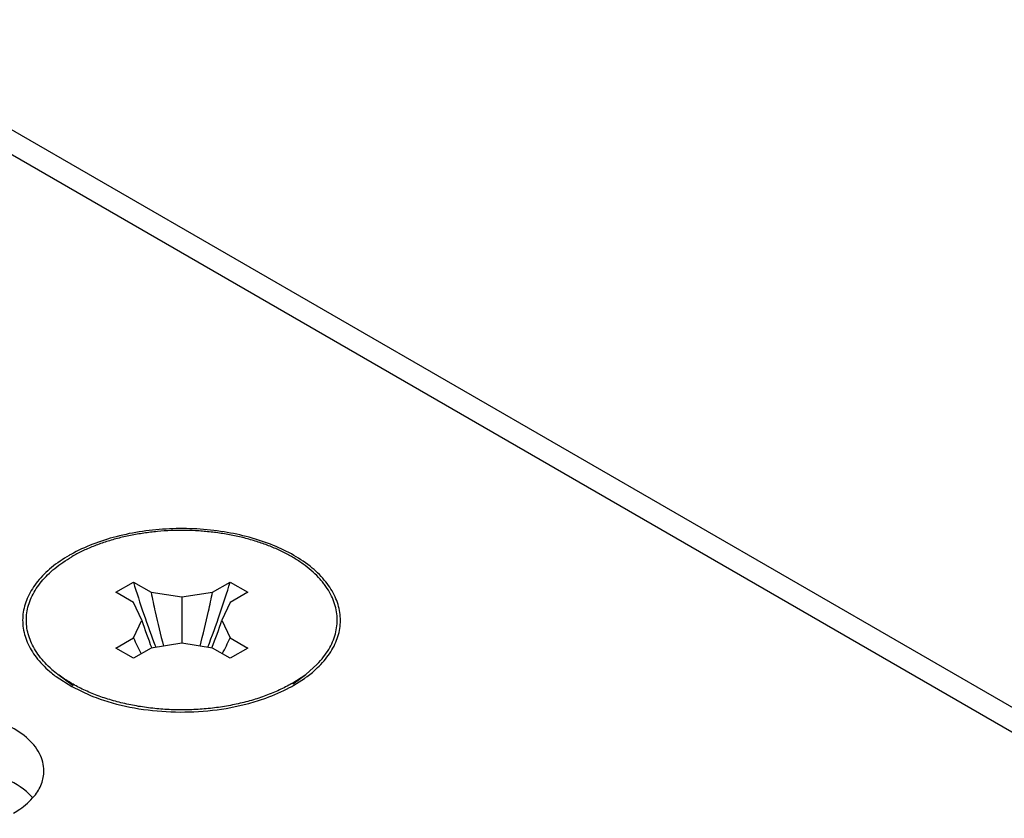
# Model space of a CAD drawing. Header units: inches. Extents: x 0 to 34, y 0 to 22.
# Tile 135 of 155: x 17.753 to 17.991, y 20.057 to 20.25. Entities that reach past the tile are written whole.
import ezdxf

# ---------------------------------------------------------------- set-up
doc = ezdxf.new("R2010")
doc.units = ezdxf.units.IN
doc.header["$LTSCALE"] = 1.87
doc.header["$MEASUREMENT"] = 0
doc.layers.get('0').update_dxf_attribs({"linetype": 'CONTINUOUS'})
doc.layers.add('02___PRT_ALL_AXES', color=7, linetype='CONTINUOUS')

msp = doc.modelspace()

# ---------------------------------------------------------------- linework, layer by layer
at = {"color": 3, "linetype": 'CONTINUOUS'}
for p, q in [((16.6951460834, 20.8273597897), (19.042740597, 19.4718881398)), ((16.7039798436, 20.8282350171), (19.0515743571, 19.4727633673)), ((17.7618552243, 20.091663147), (17.7656509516, 20.0892410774)), ((17.8192101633, 20.0896075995), (17.8217829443, 20.091251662)), ((17.7656509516, 20.0892410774), (17.7701173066, 20.0871276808))]:
    msp.add_line(p, q, dxfattribs=at)
at = {"color": 7, "linetype": 'CONTINUOUS'}
for p, q in [((17.7762534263, 20.1120286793), (17.780496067, 20.1144783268)), ((17.780496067, 20.1144783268), (17.7847387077, 20.1120286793)), ((17.7995879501, 20.1120286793), (17.8038305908, 20.1144783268)), ((17.8038305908, 20.1144783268), (17.8080732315, 20.1120286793)), ((17.780496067, 20.1095790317), (17.7762534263, 20.1120286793)), ((17.7847387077, 20.1120286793), (17.7921633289, 20.1108800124)), ((17.7921633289, 20.1108800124), (17.7995879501, 20.1120286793)), ((17.8080732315, 20.1120286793), (17.8038305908, 20.1095790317)), ((17.7824854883, 20.1052921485), (17.780496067, 20.1095790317)), ((17.7921633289, 20.1108800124), (17.7921633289, 20.0997042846)), ((17.8038305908, 20.1095790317), (17.8018411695, 20.1052921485)), ((17.780496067, 20.1010052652), (17.7824854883, 20.1052921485)), ((17.8018411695, 20.1052921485), (17.8038305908, 20.1010052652)), ((17.7762534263, 20.0985556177), (17.780496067, 20.1010052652)), ((17.8038305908, 20.1010052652), (17.8080732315, 20.0985556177)), ((17.780496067, 20.0961059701), (17.7762534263, 20.0985556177)), ((17.7847387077, 20.0985556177), (17.780496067, 20.0961059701)), ((17.7921633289, 20.0997042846), (17.7847387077, 20.0985556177)), ((17.7995879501, 20.0985556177), (17.7921633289, 20.0997042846)), ((17.8038305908, 20.0961059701), (17.7995879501, 20.0985556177)), ((17.8080732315, 20.0985556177), (17.8038305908, 20.0961059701)), ((17.8220506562, 20.0922146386), (17.8248505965, 20.0946802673)), ((17.765945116, 20.089419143), (17.7622759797, 20.0922146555)), ((17.8186798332, 20.0899818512), (17.8220506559, 20.0922146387)), ((17.8189966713, 20.0898878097), (17.822050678, 20.0922146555))]:
    msp.add_line(p, q, dxfattribs=at)
at = {"color": 3, "linetype": 'CONTINUOUS'}
for centre, radius, start, end in [((17.782937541, 20.0898376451), 0.0358777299, 119.2892031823, 120.0000603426), ((17.7787012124, 20.1144085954), 0.0283044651, 230.5163058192, 233.4751984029), ((17.8042445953, 20.1160487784), 0.0303725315, 305.270766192, 306.705686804), ((17.8008726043, 20.1213815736), 0.0366858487, 298.0605666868, 299.9903245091), ((17.7874016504, 20.1298835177), 0.0461173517, 247.9886369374, 249.0563897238), ((17.7884358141, 20.1326297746), 0.049051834, 249.0748538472, 252.0046512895), ((17.7944920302, 20.1364700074), 0.0530993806, 285.0777736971, 287.4230641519)]:
    msp.add_arc(centre, radius, start, end, dxfattribs=at)
at = {"color": 7, "linetype": 'CONTINUOUS'}
for centre, radius, start, end in [((17.9770698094, 20.1733257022), 0.2051932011, 196.6658802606, 198.8998047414), ((17.6072446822, 20.1733294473), 0.2052059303, 341.0940525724, 343.3340921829), ((18.0228558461, 20.1604183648), 0.2429842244, 191.4871079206, 192.6234500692), ((17.5614854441, 20.1604153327), 0.2429692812, 347.4153715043, 348.5129056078), ((18.0244280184, 20.1607712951), 0.2445955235, 192.6236403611, 194.6197203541), ((17.5599250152, 20.1607648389), 0.244568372, 345.3801835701, 347.4151089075), ((17.8844778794, 20.1383940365), 0.1072295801, 197.9809694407, 201.7743099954), ((17.9883526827, 20.1771517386), 0.2171070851, 198.8905887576, 201.1734299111), ((17.5959553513, 20.177158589), 0.217126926, 338.8266595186, 341.103381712), ((17.6998487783, 20.1383940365), 0.1072295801, 338.2256900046, 342.0190305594), ((17.8384927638, 20.1275137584), 0.0637676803, 204.5636718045, 208.3966978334), ((17.745833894, 20.1275137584), 0.0637676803, 331.6033021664, 335.4363281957), ((17.7787021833, 20.1137892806), 0.027116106, 228.7027874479, 232.7155591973)]:
    msp.add_arc(centre, radius, start, end, dxfattribs=at)
at = {"color": 3, "linetype": 'CONTINUOUS'}
for points, knots in [([(17.8268462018, 20.0959042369), (17.8277403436, 20.0970100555), (17.8292449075, 20.0993371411), (17.8304771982, 20.1032196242), (17.8304884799, 20.1071947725), (17.8292920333, 20.1110844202), (17.8269535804, 20.1147411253), (17.8222535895, 20.1193984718), (17.813969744, 20.1239551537), (17.8021583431, 20.1270569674), (17.789228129, 20.1277552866), (17.7766310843, 20.1259746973), (17.7688067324, 20.1230479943), (17.7653855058, 20.1211288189)], [0, 0, 0, 0, 0.049563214, 0.0954839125, 0.1400725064, 0.1859421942, 0.2353786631, 0.2898306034, 0.4150862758, 0.5591805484, 0.7125830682, 0.8632820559, 1, 1, 1, 1]), ([(17.7649986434, 20.1209086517), (17.7634963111, 20.1200412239), (17.7607411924, 20.1181717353), (17.7573275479, 20.1148369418), (17.754953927, 20.1111626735), (17.7537230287, 20.1072564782), (17.7537276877, 20.1032600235), (17.7549523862, 20.0993519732), (17.7573283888, 20.095684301), (17.7594885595, 20.0935648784), (17.760703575, 20.0925630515)], [0, 0, 0, 0, 0.1485380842, 0.2836488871, 0.4060071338, 0.519350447, 0.629453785, 0.7428327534, 0.8651613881, 1, 1, 1, 1]), ([(17.8223984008, 20.0916986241), (17.8228276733, 20.0920187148), (17.8244319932, 20.0932836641), (17.8258981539, 20.0947317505), (17.8268462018, 20.0959042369)], [0, 0, 0, 0, 0.2620643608, 1, 1, 1, 1]), ([(17.8103913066, 20.0858068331), (17.8110835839, 20.0860241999), (17.813730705, 20.0869169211), (17.8163050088, 20.088034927), (17.8181297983, 20.089008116)], [0, 0, 0, 0, 0.2597292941, 1, 1, 1, 1]), ([(17.773281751, 20.0859774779), (17.7788541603, 20.0841651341), (17.7906889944, 20.0823715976), (17.8025781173, 20.0836549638), (17.80830477, 20.0851986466)], [0, 0, 0, 0, 0.4969746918, 1, 1, 1, 1])]:
    msp.add_open_spline(points, degree=3, knots=knots, dxfattribs=at)
at = {"color": 7, "linetype": 'CONTINUOUS'}
for points, knots in [([(17.8248505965, 20.0946802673), (17.8253855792, 20.0952296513), (17.8263758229, 20.0963560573), (17.8276264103, 20.0981641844), (17.8285926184, 20.1000333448), (17.8292647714, 20.1019485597), (17.8296359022, 20.1038938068), (17.8297016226, 20.1058518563), (17.8294610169, 20.1078047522), (17.8289171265, 20.1097348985), (17.8280760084, 20.1116255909), (17.8271453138, 20.113137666), (17.8262680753, 20.1143123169), (17.8252762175, 20.1154919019), (17.8238627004, 20.1169142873), (17.821935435, 20.1185044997), (17.81977102, 20.1199880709), (17.8173867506, 20.1213533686), (17.8148015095, 20.12258987), (17.8120358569, 20.1236879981), (17.8091117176, 20.12463902), (17.8060523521, 20.1254354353), (17.8028821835, 20.1260709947), (17.7996263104, 20.1265405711), (17.7951963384, 20.1269411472), (17.790723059, 20.1269957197), (17.7862732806, 20.1267046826), (17.7829857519, 20.1263155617), (17.779771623, 20.1257584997), (17.776656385, 20.1250379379), (17.7736649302, 20.1241597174), (17.7708208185, 20.1231306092), (17.7681471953, 20.1219588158), (17.7664562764, 20.1210698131), (17.7656468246, 20.1206024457)], [0, 0, 0, 0, 0.0265093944, 0.051725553, 0.0758204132, 0.0990306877, 0.1216504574, 0.144016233, 0.1664841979, 0.1894024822, 0.2130857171, 0.2377962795, 0.2506073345, 0.263745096, 0.291047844, 0.3197924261, 0.3500016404, 0.3816521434, 0.4146800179, 0.4489872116, 0.4844479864, 0.5209126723, 0.558212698, 0.596164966, 0.6345747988, 0.7119289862, 0.7504860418, 0.7886809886, 0.8263151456, 0.8632000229, 0.8991584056, 0.9340306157, 0.9676877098, 1, 1, 1, 1]), ([(17.7608064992, 20.0934170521), (17.7602356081, 20.0939196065), (17.7591644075, 20.0949515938), (17.7577564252, 20.096615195), (17.7565979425, 20.0983445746), (17.7556985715, 20.1001275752), (17.7550658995, 20.1019513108), (17.7547061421, 20.1038020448), (17.7546229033, 20.10566498), (17.7548169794, 20.1075248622), (17.755286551, 20.1093665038), (17.7560266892, 20.1111755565), (17.7570307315, 20.1129386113), (17.7582902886, 20.1146430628), (17.7597952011, 20.1162773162), (17.761534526, 20.1178301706), (17.7634951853, 20.119290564), (17.7649088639, 20.1201763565), (17.7656468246, 20.1206024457)], [0, 0, 0, 0, 0.0681090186, 0.1329561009, 0.1948112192, 0.2540781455, 0.3112967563, 0.3671271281, 0.4223212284, 0.4776755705, 0.5339753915, 0.5919400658, 0.6521850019, 0.7151973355, 0.7813217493, 0.85078062, 0.9236918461, 1, 1, 1, 1]), ([(17.8186798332, 20.0899818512), (17.817712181, 20.089423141), (17.8156750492, 20.0883719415), (17.8124313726, 20.0870264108), (17.8089588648, 20.0858874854), (17.8052971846, 20.084967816), (17.8014871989, 20.0842777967), (17.7975719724, 20.0838251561), (17.793595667, 20.08361497), (17.789603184, 20.0836496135), (17.7856396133, 20.0839286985), (17.7817497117, 20.0844491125), (17.7779773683, 20.0852049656), (17.7743650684, 20.0861877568), (17.7709534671, 20.0873864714), (17.7677807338, 20.0887879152), (17.7648828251, 20.090376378), (17.7631052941, 20.0915828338), (17.7622759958, 20.0922146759)], [0, 0, 0, 0, 0.0566638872, 0.1160722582, 0.1779098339, 0.2418217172, 0.3073811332, 0.3741249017, 0.4415608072, 0.509180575, 0.5764719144, 0.6429297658, 0.7080686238, 0.771435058, 0.832620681, 0.8912764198, 0.947128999, 1, 1, 1, 1])]:
    msp.add_open_spline(points, degree=3, knots=knots, dxfattribs=at)
for points in [[(17.7848988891, 20.0986170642), (17.7849038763, 20.0986046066), (17.7849088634, 20.0985921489), (17.7849138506, 20.0985796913)], [(17.7994277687, 20.0986170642), (17.7994227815, 20.0986046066), (17.7994177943, 20.0985921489), (17.7994128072, 20.0985796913)]]:
    msp.add_open_spline(points, degree=3, dxfattribs=at)
at = {"layer": '02___PRT_ALL_AXES', "color": 3, "linetype": 'CONTINUOUS'}
for points, knots in [([(17.7589076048, 20.0689250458), (17.7589079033, 20.0696369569), (17.7587194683, 20.07109622), (17.7575686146, 20.0740071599), (17.7546446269, 20.0773683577), (17.7496240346, 20.080417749), (17.7433564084, 20.0825176), (17.7363296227, 20.0835034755), (17.7291036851, 20.0833067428), (17.7222733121, 20.0819384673), (17.7180813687, 20.0802100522), (17.7162308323, 20.0791415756)], [0, 0, 0, 0, 0.0428834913, 0.0875237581, 0.1869142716, 0.3042190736, 0.4379395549, 0.5823561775, 0.7295584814, 0.8712822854, 1, 1, 1, 1]), ([(17.7565661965, 20.0628343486), (17.7572889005, 20.0637281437), (17.7584643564, 20.0656442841), (17.7589071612, 20.0678669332), (17.7589076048, 20.0689250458)], [0, 0, 0, 0, 0.520681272, 1, 1, 1, 1]), ([(17.7515861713, 20.058727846), (17.7520872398, 20.0590171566), (17.753913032, 20.0601648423), (17.7555731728, 20.0616062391), (17.7565661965, 20.0628343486)], [0, 0, 0, 0, 0.2681225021, 1, 1, 1, 1])]:
    msp.add_open_spline(points, degree=3, knots=knots, dxfattribs=at)
at = {"layer": '02___PRT_ALL_AXES', "color": 7, "linetype": 'CONTINUOUS'}
msp.add_open_spline([(17.7562239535, 20.0623774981), (17.7557454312, 20.0629248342), (17.753440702, 20.0651776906), (17.7505522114, 20.0667637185), (17.7482479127, 20.0676953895)], degree=3, knots=[0, 0, 0, 0, 0.2263074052, 1, 1, 1, 1], dxfattribs=at)

doc.saveas('drawing.dxf')
